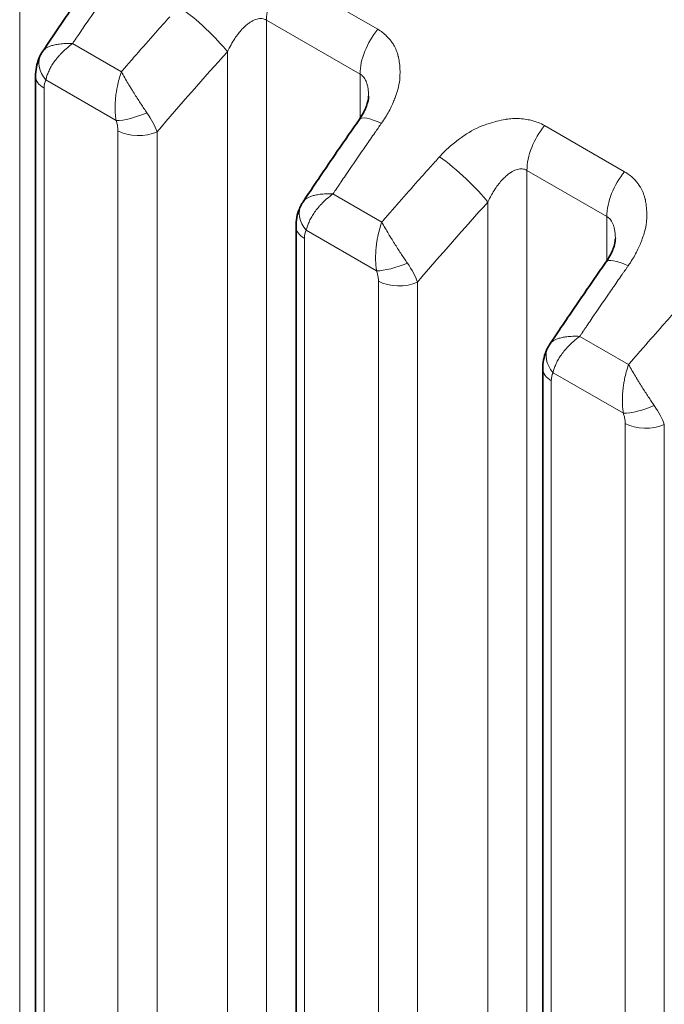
# Model space of a CAD drawing. Header units: millimetres. Extents: x 5 to 415, y 5 to 292.
# Tile 167 of 197: x 354.16 to 357.5, y 258.66 to 263.76. Entities that reach past the tile are written whole.
import ezdxf

# ---------------------------------------------------------------- set-up
doc = ezdxf.new("R2010")
doc.units = ezdxf.units.MM
doc.layers.add('Sichtbar (ISO)', color=7, linetype='Continuous', lineweight=35)
doc.layers.add('Sichtbar schmal (ISO)', color=7, linetype='Continuous', lineweight=18)

msp = doc.modelspace()

# ---------------------------------------------------------------- linework, layer by layer
at = {"layer": 'Sichtbar (ISO)'}
for p, q in [((354.27957086, 263.59884515), (354.27956793, 263.59884078)), ((354.24305198, 263.47043771), (354.24305198, 255.73084993)), ((355.9667084, 263.36752279), (355.9667084, 263.36752229)), ((355.62765246, 262.82052988), (355.62764954, 262.8205255)), ((355.59113358, 262.69212243), (355.59113358, 254.95210652)), ((357.24407932, 262.63003235), (357.24407932, 262.63003184)), ((356.90502339, 262.08303943), (356.90502046, 262.08303505)), ((356.8685045, 261.95463198), (356.8685045, 254.21503793))]:
    msp.add_line(p, q, dxfattribs=at)
for points, knots in [([(354.27957045, 263.5988441), (354.29871858, 263.62747789), (354.31791085, 263.65605487), (354.35638275, 263.71309375), (354.37566237, 263.74155565), (354.41430799, 263.7983629), (354.43367399, 263.82670827), (354.47249139, 263.88328102), (354.49194279, 263.91150841), (354.53093003, 263.96784378), (354.55046587, 263.99595176), (354.57004344, 264.02399932)], [5.717023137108, 5.717023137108, 5.717023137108, 5.717023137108, 5.724217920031, 5.724217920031, 5.731412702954, 5.731412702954, 5.738607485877, 5.738607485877, 5.745802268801, 5.745802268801, 5.752997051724, 5.752997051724, 5.752997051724, 5.752997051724]), ([(354.24305198, 263.47043798), (354.24305215, 263.50184271), (354.24843014, 263.53359653), (354.26375712, 263.57097328), (354.26771577, 263.57911933), (354.2722099, 263.58696976)], [0, 0, 0, 0, 0.019851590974, 0.019851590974, 0.025538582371, 0.025538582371, 0.025538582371, 0.025538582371]), ([(355.91812526, 263.2456831), (355.9330672, 263.26709059), (355.94514437, 263.28930138), (355.95679643, 263.31827829), (355.95963749, 263.32681422), (355.96542063, 263.34839525), (355.96670839, 263.36012504), (355.9667084, 263.36752229)], [0, 0, 0, 0, 0.017002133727, 0.017002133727, 0.024501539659, 0.024501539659, 0.037731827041, 0.037731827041, 0.037731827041, 0.037731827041]), ([(355.62765206, 262.82052882), (355.64680018, 262.84916262), (355.66599246, 262.8777396), (355.70446435, 262.93477847), (355.72374397, 262.96324037), (355.76238959, 263.02004763), (355.78175559, 263.04839299), (355.82057299, 263.10496574), (355.84002439, 263.13319313), (355.87901164, 263.1895285), (355.89854747, 263.21763648), (355.91812504, 263.24568405)], [5.717023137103, 5.717023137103, 5.717023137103, 5.717023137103, 5.724217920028, 5.724217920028, 5.731412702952, 5.731412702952, 5.738607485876, 5.738607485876, 5.7458022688, 5.7458022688, 5.752997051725, 5.752997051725, 5.752997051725, 5.752997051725]), ([(355.59113358, 262.6921227), (355.59113375, 262.72352743), (355.59651174, 262.75528126), (355.61183872, 262.792658), (355.61579738, 262.80080405), (355.6202915, 262.80865448)], [0, 0, 0, 0, 0.019851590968, 0.019851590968, 0.02553858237, 0.02553858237, 0.02553858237, 0.02553858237]), ([(357.19549618, 262.50819265), (357.21043812, 262.52960014), (357.22251529, 262.55181094), (357.23416735, 262.58078785), (357.23700842, 262.58932377), (357.24279156, 262.6109048), (357.24407932, 262.62263459), (357.24407932, 262.63003184)], [0, 0, 0, 0, 0.017002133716, 0.017002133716, 0.024501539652, 0.024501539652, 0.037731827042, 0.037731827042, 0.037731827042, 0.037731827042]), ([(356.90502298, 262.08303837), (356.9241711, 262.11167217), (356.94336338, 262.14024915), (356.98183528, 262.19728803), (357.0011149, 262.22574992), (357.03976051, 262.28255718), (357.05912651, 262.31090254), (357.09794391, 262.36747529), (357.11739532, 262.39570268), (357.15638256, 262.45203805), (357.1759184, 262.48014604), (357.19549596, 262.5081936)], [5.717023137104, 5.717023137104, 5.717023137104, 5.717023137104, 5.724217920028, 5.724217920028, 5.731412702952, 5.731412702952, 5.738607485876, 5.738607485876, 5.7458022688, 5.7458022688, 5.752997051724, 5.752997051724, 5.752997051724, 5.752997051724]), ([(356.8685045, 261.95463225), (356.86850467, 261.98603699), (356.87388267, 262.01779081), (356.88920965, 262.05516755), (356.8931683, 262.0633136), (356.89766243, 262.07116404)], [0, 0, 0, 0, 0.019851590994, 0.019851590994, 0.025538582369, 0.025538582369, 0.025538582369, 0.025538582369])]:
    msp.add_open_spline(points, degree=3, knots=knots, dxfattribs=at)
for points in [[(354.27221097, 263.58697163), (354.27452912, 263.59102079), (354.27698643, 263.59497984), (354.27956721, 263.59883994)], [(355.62029257, 262.80865635), (355.62261072, 262.81270551), (355.62506803, 262.81666456), (355.62764881, 262.82052467)], [(356.8976635, 262.0711659), (356.89998164, 262.07521507), (356.90243895, 262.07917411), (356.90501974, 262.08303422)]]:
    msp.add_open_spline(points, degree=3, dxfattribs=at)
at = {"layer": 'Sichtbar schmal (ISO)'}
for p, q in [((354.16096597, 255.93307045), (354.16096938, 264.49915365)), ((356.01432168, 263.71366281), (355.52988753, 263.99335099)), ((355.43832182, 255.19525432), (355.4383365, 263.76166512)), ((355.43833838, 263.76166376), (355.92277441, 263.481975)), ((354.68709726, 263.49348128), (354.43426275, 263.63945127)), ((355.23585597, 255.37044524), (355.23585478, 263.59706696)), ((354.72562944, 263.5380507), (354.7211866, 263.53293555)), ((355.92277476, 263.25250102), (355.92277441, 263.48197506)), ((354.66008922, 263.24118747), (354.29632158, 263.45120875)), ((354.28698597, 255.66961269), (354.28698596, 263.40920046)), ((354.66942461, 263.1883994), (354.66942455, 255.44854665)), ((354.87190854, 263.18329486), (354.87190856, 255.44344236)), ((357.2916926, 262.97617236), (356.87796913, 263.21503571)), ((356.78642478, 254.41711188), (356.78642204, 262.98334788)), ((356.78642204, 262.98334788), (357.20014534, 262.74448466)), ((356.03517886, 262.715166), (355.78234435, 262.86113599)), ((356.58393757, 254.59211449), (356.58393639, 262.81875169)), ((356.07371104, 262.75973543), (356.0692682, 262.75462028)), ((357.20014473, 262.51501026), (357.20014534, 262.74448466)), ((356.00817082, 262.4628722), (355.64440318, 262.67289347)), ((355.63506757, 254.89086927), (355.63506757, 262.63088518)), ((356.01750621, 262.41008413), (356.01750626, 254.67019363)), ((356.21999014, 262.40497958), (356.21999016, 254.66508975)), ((357.31254979, 261.97767555), (357.05971528, 262.12364554)), ((357.35108196, 262.02224498), (357.34663913, 262.01712983)), ((356.91243849, 254.15380069), (356.91243849, 261.89339474)), ((357.28554175, 261.72538175), (356.9217741, 261.93540303)), ((357.29487714, 261.67259368), (357.29487709, 253.93303955)), ((357.49736106, 261.66748914), (357.49736108, 253.92793527))]:
    msp.add_line(p, q, dxfattribs=at)
for centre, major_axis, ratio, start_param, end_param in [((355.61511696, 263.86372518), (-0.125, -0.21650635), 0.5773502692, 4.4300756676, 5.4977879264), ((359.50440063, 256.87762237), (6.46403917, 13.34286382), 0.5248291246, 1.2881239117, 1.2984045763), ((355.07515667, 263.70763593), (-0.18568234, 0.16739794), 0.160818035, 3.8279419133, 5.3537520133), ((360.72857612, 256.17125122), (-8.40326424, -12.21302811), 0.6254768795, 4.509679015, 4.5173166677), ((359.50438947, 256.87762778), (-6.46403888, -13.34286322), 0.5248291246, 4.4399972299, 4.4427133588), ((359.50435211, 256.87764588), (6.46403791, 13.34286121), 0.5248291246, 1.3028379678, 1.3040723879), ((360.72865216, 256.1711989), (-8.4032612, -12.21302369), 0.6254768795, 4.5173166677, 4.5275969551), ((356.09955111, 263.58403699), (0.125, 0.21650635), 0.5773502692, 1.288483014, 2.3561938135), ((359.50430376, 256.87766931), (-6.46403664, -13.3428586), 0.5248291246, 4.4469578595, 4.4475178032), ((354.40238759, 263.51244614), (-0.13017705, 0.07452473), 0.773940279, 6.2831778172, 7.4306180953), ((360.72866147, 256.17119249), (8.40326082, 12.21302314), 0.6254768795, 1.3860043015, 1.3886954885), ((360.88202847, 256.06566719), (8.26169723, 12.00727927), 0.6254768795, 1.3631954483, 1.4014168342), ((360.7286928, 256.17117093), (-8.40325956, -12.21302131), 0.6254768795, 4.5320146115, 4.5332710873), ((360.72868349, 256.17117734), (8.40325993, 12.21302185), 0.6254768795, 1.3892813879, 1.3899603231), ((360.7287995, 256.17109752), (-8.40325521, -12.21301499), 0.6254768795, 4.5347327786, 4.5355669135), ((354.39305198, 263.47043771), (-0.15, 0), 0.5773502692, 6.28318216, 7.0685835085), ((354.36207732, 263.35942499), (-0.04798667, 0.10858851), 0.5318983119, 0.373580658, 0.8773918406), ((354.76612794, 263.30250319), (-0.14179557, -0.04892863), 0.2606286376, 0.6408356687, 1.8639415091), ((354.70194993, 263.28820952), (-0.16834478, 0.19280017), 0.3459656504, 3.8711014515, 4.3845228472), ((356.1231242, 263.10259196), (-0.20499916, 0.14309209), 0.2476391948, 5.3298882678, 6.283185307), ((360.85258317, 256.0992582), (-6.46404177, -13.34286919), 0.5248291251, 4.4171934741, 4.4183150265), ((354.77549054, 263.2496367), (-0.15, 0), 0.5773502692, 0.7853989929, 2.2689275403), ((360.85257552, 256.09926191), (-6.46404158, -13.34286878), 0.5248291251, 4.4202450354, 4.4213533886), ((360.8525802, 256.09925964), (6.4640417, 13.34286903), 0.5248291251, 1.2767223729, 1.2786523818), ((356.96319856, 263.0854099), (-0.125, -0.21650635), 0.5773502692, 4.4300756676, 5.4977863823), ((360.85248224, 256.0993071), (6.46403917, 13.34286381), 0.5248291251, 1.2881239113, 1.2984045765), ((356.33192239, 263.03267462), (-0.36007539, -0.39995452), 0.0233017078, 4.681526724, 4.8147309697), ((356.42323827, 262.92932065), (-0.18568234, 0.16739794), 0.160818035, 3.8279419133, 5.3537520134), ((362.07665773, 255.39293594), (-8.40326423, -12.21302811), 0.6254768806, 4.5096790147, 4.5173166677), ((357.37692203, 262.84654655), (0.125, 0.21650635), 0.5773502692, 1.288483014, 2.3561935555), ((360.85247108, 256.0993125), (-6.46403888, -13.34286322), 0.5248291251, 4.4399972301, 4.4427133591), ((362.07673377, 255.39288362), (-8.40326119, -12.21302369), 0.6254768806, 4.5173166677, 4.5275969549), ((360.85238536, 256.09935403), (-6.46403664, -13.3428586), 0.5248291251, 4.4469578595, 4.4475178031), ((360.85243372, 256.0993306), (6.46403791, 13.34286121), 0.5248291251, 1.3028379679, 1.3040723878), ((362.23011009, 255.28735191), (8.26169722, 12.00727927), 0.6254768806, 1.3631954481, 1.401416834), ((355.75046919, 262.73413086), (-0.13017705, 0.07452473), 0.773940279, 6.2831778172, 7.4306180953), ((362.0767651, 255.39286206), (8.40325993, 12.21302186), 0.6254768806, 1.3892813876, 1.3899603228), ((362.07674309, 255.39287721), (8.40326082, 12.21302315), 0.6254768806, 1.3860043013, 1.3886954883), ((362.07688111, 255.39278223), (-8.40325521, -12.21301499), 0.6254768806, 4.5347327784, 4.5355669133), ((362.07677442, 255.39285565), (-8.40325955, -12.21302131), 0.6254768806, 4.5320146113, 4.533271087), ((355.74113358, 262.69212243), (-0.15, 0), 0.5773502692, 6.28318216, 7.0685835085), ((355.71015931, 262.58110933), (-0.04798708, 0.1085889), 0.5318978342, 0.3735790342, 0.8773888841), ((357.40049512, 262.36510151), (-0.20499916, 0.14309209), 0.2476391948, 5.3298882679, 6.283185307), ((356.11420954, 262.52418792), (-0.14179557, -0.04892863), 0.2606286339, 0.6408356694, 1.8639415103), ((356.05003144, 262.50989427), (-0.16834487, 0.19280022), 0.3459657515, 3.8711013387, 4.3845225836), ((362.12994644, 255.36177146), (-6.46404158, -13.34286878), 0.5248291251, 4.420245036, 4.4213533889), ((362.12995112, 255.36176919), (6.4640417, 13.34286903), 0.5248291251, 1.2767223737, 1.2786523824), ((362.1299541, 255.36176775), (-6.46404177, -13.34286919), 0.5248291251, 4.4171934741, 4.4183150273), ((356.12357214, 262.47132142), (-0.15, 0), 0.5773502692, 0.7853989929, 2.2689275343), ((362.12985316, 255.36181665), (6.46403917, 13.34286382), 0.5248291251, 1.2881239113, 1.2984045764), ((363.35402862, 254.65544551), (-8.40326424, -12.2130281), 0.6254768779, 4.5096790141, 4.5173166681), ((362.129842, 255.36182206), (-6.46403888, -13.34286322), 0.5248291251, 4.43999723, 4.442713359), ((362.12980465, 255.36184015), (6.46403791, 13.34286121), 0.5248291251, 1.3028379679, 1.3040723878), ((363.35410466, 254.65539319), (-8.4032612, -12.21302368), 0.6254768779, 4.5173166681, 4.5275969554), ((362.12975629, 255.36186358), (-6.46403664, -13.3428586), 0.5248291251, 4.4469578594, 4.4475178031), ((357.02784011, 261.99664042), (-0.13017705, 0.07452473), 0.7739402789, 6.2831778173, 7.4306180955), ((363.35411398, 254.65538678), (8.40326083, 12.21302314), 0.6254768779, 1.3860043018, 1.3886954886), ((363.35414531, 254.65536522), (-8.40325956, -12.2130213), 0.6254768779, 4.5320146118, 4.5332710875), ((363.35413599, 254.65537163), (8.40325994, 12.21302185), 0.6254768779, 1.3892813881, 1.3899603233), ((357.0185045, 261.95463198), (-0.15, 0), 0.5773502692, 6.28318216, 7.0685835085), ((363.35425201, 254.65529181), (-8.40325522, -12.21301498), 0.6254768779, 4.5347327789, 4.5355669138), ((356.98753037, 261.84361874), (-0.04798724, 0.10858904), 0.5318976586, 0.373578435, 0.8773877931), ((357.39158047, 261.78669747), (-0.14179557, -0.04892863), 0.2606286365, 0.6408356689, 1.8639415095), ((357.32740237, 261.77240382), (-0.16834486, 0.19280022), 0.3459657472, 3.8711013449, 4.3845225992), ((357.40094307, 261.73383097), (-0.15, 0), 0.5773502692, 0.7853989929, 2.2689275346)]:
    msp.add_ellipse(centre, major_axis=major_axis, ratio=ratio, start_param=start_param, end_param=end_param, dxfattribs=at)
for points, knots in [([(355.23585517, 263.59706672), (355.24174173, 263.60972605), (355.25379613, 263.63335505), (355.27306818, 263.66501893), (355.29222374, 263.691645), (355.31091436, 263.71361509), (355.3288211, 263.73126578), (355.34567986, 263.74496588), (355.36135334, 263.75516738), (355.37587596, 263.76236569), (355.38942177, 263.76699528), (355.40220462, 263.76933302), (355.41452908, 263.76947462), (355.42673611, 263.76721904), (355.43449134, 263.7638851), (355.43833838, 263.76166431)], [0.00000370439, 0.00000370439, 0.00000370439, 0.00000370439, 0.11501548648, 0.22023121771, 0.31702696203, 0.40631375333, 0.48850397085, 0.56383284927, 0.63287433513, 0.69672354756, 0.75695145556, 0.81530021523, 0.87314537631, 0.93356801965, 0.99998915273, 0.99998915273, 0.99998915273, 0.99998915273]), ([(354.46297162, 263.68179369), (354.46355785, 263.682654), (354.4641922, 263.68358721), (354.46477466, 263.68444712), (354.46535717, 263.68530712), (354.46588774, 263.68609383), (354.4666661, 263.68724509), (354.46744446, 263.68839636), (354.46847063, 263.68991215), (354.46964482, 263.69164634)], [0.0000345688, 0.0000345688, 0.0000345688, 0.0000345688, 0.33333333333, 0.33333333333, 0.33333333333, 0.66666666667, 0.66666666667, 0.66666666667, 1, 1, 1, 1]), ([(354.47690433, 263.70231934), (354.47620323, 263.70130369), (354.47547781, 263.70024768), (354.47483874, 263.69930864), (354.47419968, 263.6983696), (354.47364693, 263.69754756), (354.47282117, 263.69632775), (354.4719954, 263.69510795), (354.47089665, 263.69349035), (354.46964482, 263.69164634)], [0.00000035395, 0.00000035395, 0.00000035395, 0.00000035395, 0.33333333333, 0.33333333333, 0.33333333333, 0.66666666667, 0.66666666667, 0.66666666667, 1, 1, 1, 1]), ([(356.01432168, 263.71366281), (356.02290253, 263.70882133), (356.03110752, 263.70340458), (356.03884943, 263.69750651), (356.0464717, 263.69169959), (356.053645, 263.68542665), (356.06033772, 263.67880356), (356.06719967, 263.67201301), (356.07355648, 263.66485499), (356.07943017, 263.65746872), (356.08096244, 263.65554185), (356.08246198, 263.65359945), (356.08392994, 263.65164399), (356.08840781, 263.64567905), (356.09251072, 263.63956516), (356.09629064, 263.63324889), (356.10155917, 263.62444513), (356.10620721, 263.61524875), (356.11025497, 263.60544655), (356.11434791, 263.59553496), (356.11782719, 263.58500035), (356.12055862, 263.57358404), (356.12104672, 263.57154397), (356.12151047, 263.56947578), (356.12194861, 263.56737792), (356.12393522, 263.55786586), (356.12562201, 263.54779024), (356.12685591, 263.53749059), (356.12845644, 263.52413053), (356.12928107, 263.51039447), (356.12943466, 263.49714018), (356.12958313, 263.48432786), (356.12911643, 263.47197238), (356.12845984, 263.46086263), (356.12828343, 263.45787771), (356.12805659, 263.45497932), (356.12778656, 263.45214787), (356.12611023, 263.43457057), (356.12304423, 263.41960689), (356.11811036, 263.40206279), (356.11546156, 263.39264405), (356.11222258, 263.38247321), (356.10791857, 263.37076312), (356.10526697, 263.36354878), (356.10233397, 263.35577438), (356.09902232, 263.34751502), (356.09194791, 263.32987126), (356.08311505, 263.30999463), (356.07179487, 263.28879535), (356.06121013, 263.26897331), (356.04844524, 263.24800124), (356.03333152, 263.22684407)], [0, 0, 0, 0, 0.0614001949, 0.0614001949, 0.0614001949, 0.1218515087, 0.1218515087, 0.1218515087, 0.1838312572, 0.1838312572, 0.1838312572, 0.2, 0.2, 0.2, 0.2493212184, 0.2493212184, 0.2493212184, 0.3180661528, 0.3180661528, 0.3180661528, 0.3875783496, 0.3875783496, 0.3875783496, 0.4, 0.4, 0.4, 0.456321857, 0.456321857, 0.456321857, 0.5293790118, 0.5293790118, 0.5293790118, 0.6, 0.6, 0.6, 0.6189742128, 0.6189742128, 0.6189742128, 0.7367635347, 0.7367635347, 0.7367635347, 0.8, 0.8, 0.8, 0.8389586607, 0.8389586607, 0.8389586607, 0.922182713, 0.922182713, 0.922182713, 1, 1, 1, 1]), ([(354.43425426, 263.63944618), (354.43423837, 263.63944693), (354.42172356, 263.64003512), (354.39858219, 263.64022955), (354.36806939, 263.63793389), (354.34307606, 263.63372021), (354.32286637, 263.62811276), (354.30656966, 263.62138532), (354.29352319, 263.61358317), (354.2848848, 263.60592291), (354.28086566, 263.60078157), (354.27957086, 263.59884515)], [0.00000253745, 0.00000253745, 0.00000253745, 0.00000253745, 0.00002235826, 0.1600039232, 0.3061683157, 0.43882433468, 0.55956332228, 0.6723080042, 0.78178064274, 0.89039168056, 0.95291890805, 0.95291890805, 0.95291890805, 0.95291890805]), ([(354.43426083, 263.63945092), (354.42265002, 263.6310877), (354.41174573, 263.62230815), (354.40161621, 263.6133774), (354.39181452, 263.60473569), (354.38273973, 263.5959568), (354.37447004, 263.58727135), (354.3712663, 263.58390654), (354.3681826, 263.58055539), (354.36522006, 263.57722981), (354.36070857, 263.57216547), (354.35648256, 263.56716198), (354.35248906, 263.56219582), (354.34612403, 263.55428051), (354.34034476, 263.54646257), (354.33501343, 263.53858252), (354.32996377, 263.53111878), (354.32531465, 263.5235973), (354.32104537, 263.51584373), (354.31710578, 263.50868895), (354.31349595, 263.50135559), (354.31027899, 263.49397867), (354.30713917, 263.48677864), (354.30437314, 263.47953788), (354.3020268, 263.47235656), (354.29969579, 263.46522214), (354.29777847, 263.45814657), (354.29632158, 263.45120875)], [0.00000498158, 0.00000498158, 0.00000498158, 0.00000498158, 0.1423006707, 0.1423006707, 0.1423006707, 0.27999102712, 0.27999102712, 0.27999102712, 0.33333333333, 0.33333333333, 0.33333333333, 0.41456501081, 0.41456501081, 0.41456501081, 0.54403589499, 0.54403589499, 0.54403589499, 0.66666666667, 0.66666666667, 0.66666666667, 0.77982715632, 0.77982715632, 0.77982715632, 0.89027425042, 0.89027425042, 0.89027425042, 1, 1, 1, 1]), ([(354.43426206, 263.63945179), (354.43467143, 263.64005881), (354.43510247, 263.64065129), (354.43552323, 263.64124681), (354.43594399, 263.64184233), (354.43635448, 263.64244089), (354.43676281, 263.64303939), (354.43717113, 263.64363788), (354.43757729, 263.64423631), (354.43798098, 263.64483458)], [0, 0, 0, 0, 0.3333333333, 0.3333333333, 0.3333333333, 0.6666666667, 0.6666666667, 0.6666666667, 1, 1, 1, 1]), ([(354.44624912, 263.65698207), (354.44709259, 263.65824795), (354.44843307, 263.6602786), (354.4492612, 263.66152388), (354.45008934, 263.66276916), (354.450405, 263.66322924), (354.45094494, 263.66402033), (354.45148488, 263.66481142), (354.45224914, 263.66593347), (354.45299214, 263.66701443)], [0, 0, 0, 0, 0.3333333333, 0.3333333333, 0.3333333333, 0.6666666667, 0.6666666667, 0.6666666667, 1, 1, 1, 1]), ([(354.73779676, 263.55205581), (354.73716503, 263.55131656), (354.73654719, 263.55059642), (354.73591973, 263.54987324), (354.73529227, 263.54915005), (354.73465519, 263.54842384), (354.73402866, 263.5477047), (354.73340212, 263.54698556), (354.73278613, 263.5462735), (354.73217395, 263.54556515)], [0, 0, 0, 0, 0.33333333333, 0.33333333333, 0.33333333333, 0.66666666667, 0.66666666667, 0.66666666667, 0.99999936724, 0.99999936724, 0.99999936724, 0.99999936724]), ([(354.66008922, 263.24118747), (354.65869742, 263.24946789), (354.65759227, 263.25796938), (354.65677543, 263.26660881), (354.65595477, 263.27528858), (354.65542599, 263.28410724), (354.65516553, 263.29298062), (354.65487881, 263.30274804), (354.65491809, 263.3125815), (354.65521242, 263.32235226), (354.65550468, 263.3320542), (354.65603461, 263.34168447), (354.6568176, 263.35134863), (354.65768551, 263.362061), (354.65886449, 263.37281738), (354.66039829, 263.38376139), (354.66140038, 263.39091152), (354.66255462, 263.39814139), (354.66387525, 263.40548434), (354.6646481, 263.40978155), (354.66547884, 263.41411599), (354.66636848, 263.41847781), (354.66884215, 263.43060604), (354.67177461, 263.44294888), (354.67515534, 263.45525927), (354.67868502, 263.46811204), (354.68270406, 263.48092375), (354.68709295, 263.4934811)], [0, 0, 0, 0, 0.10716166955, 0.10716166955, 0.10716166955, 0.2148237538, 0.2148237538, 0.2148237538, 0.33333333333, 0.33333333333, 0.33333333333, 0.45100820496, 0.45100820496, 0.45100820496, 0.58144648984, 0.58144648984, 0.58144648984, 0.66666666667, 0.66666666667, 0.66666666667, 0.71653872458, 0.71653872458, 0.71653872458, 0.85521013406, 0.85521013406, 0.85521013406, 0.99999107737, 0.99999107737, 0.99999107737, 0.99999107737]), ([(354.81931004, 263.2812624), (354.81431261, 263.28855042), (354.80924874, 263.2960327), (354.80417045, 263.30362052), (354.79910423, 263.3111903), (354.79402379, 263.3188649), (354.78897199, 263.32656557), (354.78373081, 263.33455492), (354.7785206, 263.34257214), (354.77338551, 263.35053148), (354.76778873, 263.35920643), (354.76230542, 263.36780433), (354.75686975, 263.37642395), (354.75118138, 263.38544431), (354.74554413, 263.39449007), (354.73989634, 263.40366675), (354.73643243, 263.40929501), (354.73296496, 263.41497217), (354.72948402, 263.42071838), (354.72712348, 263.42461506), (354.72475638, 263.4285418), (354.72239147, 263.43248695), (354.71640038, 263.44248135), (354.71042287, 263.45259549), (354.70461174, 263.46261426), (354.69854948, 263.473066), (354.69267003, 263.48341114), (354.68709621, 263.49347901)], [0, 0, 0, 0, 0.10991507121, 0.10991507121, 0.10991507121, 0.2195688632, 0.2195688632, 0.2195688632, 0.33333333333, 0.33333333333, 0.33333333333, 0.45732613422, 0.45732613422, 0.45732613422, 0.58708358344, 0.58708358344, 0.58708358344, 0.66666666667, 0.66666666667, 0.66666666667, 0.72063437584, 0.72063437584, 0.72063437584, 0.85735253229, 0.85735253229, 0.85735253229, 0.99997917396, 0.99997917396, 0.99997917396, 0.99997917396]), ([(354.69511222, 263.50274298), (354.69588659, 263.50373083), (354.69668689, 263.50470961), (354.69753145, 263.50568555), (354.698376, 263.50666148), (354.69926481, 263.50763458), (354.7001094, 263.50861025), (354.70095399, 263.50958592), (354.70175438, 263.51056416), (354.70254003, 263.51154317)], [0, 0, 0, 0, 0.3333333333, 0.3333333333, 0.3333333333, 0.6666666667, 0.6666666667, 0.6666666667, 1, 1, 1, 1]), ([(354.70254003, 263.51154317), (354.70312943, 263.51217629), (354.70376753, 263.51287885), (354.7045326, 263.51374763), (354.70529767, 263.51461641), (354.70618972, 263.5156514), (354.70697408, 263.51656211), (354.70775843, 263.51747279), (354.70843508, 263.51825921), (354.7090822, 263.51901816)], [0.00000000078, 0.00000000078, 0.00000000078, 0.00000000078, 0.33333333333, 0.33333333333, 0.33333333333, 0.66666666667, 0.66666666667, 0.66666666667, 0.99999262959, 0.99999262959, 0.99999262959, 0.99999262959]), ([(355.92277441, 263.48197511), (355.92598383, 263.48012209), (355.93207529, 263.47577837), (355.94026803, 263.46735807), (355.94750667, 263.45703447), (355.95381604, 263.44460092), (355.95912056, 263.42980195), (355.96326506, 263.41233279), (355.96601434, 263.39186594), (355.96669347, 263.37635861), (355.9667084, 263.36788909), (355.9667084, 263.36752279)], [0, 0, 0, 0, 0.0554165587, 0.11012060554, 0.16573002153, 0.22336506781, 0.28408890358, 0.34891881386, 0.41891066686, 0.49506709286, 0.49850569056, 0.49850569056, 0.49850569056, 0.49850569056]), ([(356.33372125, 263.05340276), (356.35032951, 263.0721058), (356.36764851, 263.08909532), (356.3846755, 263.10416394), (356.40266001, 263.12007995), (356.42031007, 263.13385467), (356.43650246, 263.14567639), (356.44461896, 263.15160208), (356.45237104, 263.15704352), (356.45962839, 263.16205127), (356.46963268, 263.16895449), (356.47873881, 263.17482004), (356.48740884, 263.18009181), (356.50442111, 263.19043603), (356.51971572, 263.19861653), (356.53763595, 263.20647734), (356.54293851, 263.20880334), (356.54847602, 263.21108759), (356.55436808, 263.21333504), (356.56414929, 263.21706597), (356.57482911, 263.22096433), (356.58604587, 263.22470771), (356.6004801, 263.22952486), (356.61580429, 263.23406795), (356.63113119, 263.23789738), (356.64529783, 263.24143692), (356.65945973, 263.24436607), (356.6728802, 263.246652), (356.6751301, 263.24703523), (356.6773593, 263.24740114), (356.67956437, 263.24775052), (356.69077852, 263.24952734), (356.70139543, 263.25063927), (356.71156547, 263.25124773), (356.72411518, 263.25199856), (356.73598622, 263.2519885), (356.74750231, 263.25137628), (356.76047999, 263.25068636), (356.7730147, 263.24923855), (356.78554163, 263.24699948), (356.7949005, 263.24532666), (356.80425398, 263.24332396), (356.81347865, 263.24091739), (356.82440258, 263.23806751), (356.83514544, 263.23464947), (356.84549508, 263.23060729), (356.8568969, 263.22615418), (356.86781934, 263.22094221), (356.87796913, 263.21503571)], [0, 0, 0, 0, 0.0773491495, 0.0773491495, 0.0773491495, 0.1590480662, 0.1590480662, 0.1590480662, 0.2, 0.2, 0.2, 0.2564524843, 0.2564524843, 0.2564524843, 0.3672231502, 0.3672231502, 0.3672231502, 0.4, 0.4, 0.4, 0.4544117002, 0.4544117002, 0.4544117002, 0.5244311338, 0.5244311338, 0.5244311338, 0.5891500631, 0.5891500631, 0.5891500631, 0.6, 0.6, 0.6, 0.6551786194, 0.6551786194, 0.6551786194, 0.7232684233, 0.7232684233, 0.7232684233, 0.8, 0.8, 0.8, 0.857326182, 0.857326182, 0.857326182, 0.9252122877, 0.9252122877, 0.9252122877, 1, 1, 1, 1]), ([(355.93064827, 263.07881404), (355.93825442, 263.08982055), (355.94586643, 263.10082165), (355.95346911, 263.11182438), (355.9610718, 263.12282712), (355.96866516, 263.13383148), (355.97627622, 263.14482481), (355.98388728, 263.15581814), (355.99151604, 263.16680044), (355.99915337, 263.1777759)], [0, 0, 0, 0, 0.3333333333, 0.3333333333, 0.3333333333, 0.6666666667, 0.6666666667, 0.6666666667, 1, 1, 1, 1]), ([(356.58393677, 262.81875144), (356.58982334, 262.83141077), (356.60187773, 262.85503978), (356.62114978, 262.88670365), (356.64030534, 262.91332972), (356.65899596, 262.93529982), (356.6769027, 262.9529505), (356.69376146, 262.9666506), (356.70943494, 262.9768521), (356.72395757, 262.98405041), (356.73750337, 262.98868001), (356.75028623, 262.99101775), (356.76261068, 262.99115935), (356.77481843, 262.98890363), (356.78257426, 262.98556926), (356.78642187, 262.98334794)], [0.0000037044, 0.0000037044, 0.0000037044, 0.0000037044, 0.11501548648, 0.22023121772, 0.31702696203, 0.40631375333, 0.48850397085, 0.56383284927, 0.63287433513, 0.69672354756, 0.75695145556, 0.81530021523, 0.87314537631, 0.93356801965, 1, 1, 1, 1]), ([(357.2916926, 262.97617236), (357.30027345, 262.97133088), (357.30847844, 262.96591413), (357.31622036, 262.96001606), (357.32384262, 262.95420914), (357.33101592, 262.9479362), (357.33770865, 262.94131311), (357.34457059, 262.93452257), (357.3509274, 262.92736454), (357.35680109, 262.91997827), (357.35833337, 262.9180514), (357.35983291, 262.916109), (357.36130087, 262.91415354), (357.36577873, 262.9081886), (357.36988164, 262.90207472), (357.37366156, 262.89575844), (357.37893009, 262.88695468), (357.38357813, 262.8777583), (357.38762589, 262.86795611), (357.39171883, 262.85804451), (357.39519811, 262.8475099), (357.39792954, 262.83609359), (357.39841764, 262.83405352), (357.39888139, 262.83198533), (357.39931954, 262.82988747), (357.40130614, 262.82037541), (357.40299293, 262.81029979), (357.40422683, 262.80000014), (357.40582736, 262.78664008), (357.40665199, 262.77290403), (357.40680558, 262.75964973), (357.40695405, 262.74683741), (357.40648735, 262.73448193), (357.40583076, 262.72337219), (357.40565435, 262.72038726), (357.40542751, 262.71748888), (357.40515748, 262.71465742), (357.40348115, 262.69708012), (357.40041515, 262.68211644), (357.39548129, 262.66457234), (357.39283249, 262.6551536), (357.3895935, 262.64498276), (357.3852895, 262.63327267), (357.38263789, 262.62605833), (357.3797049, 262.61828394), (357.37639324, 262.61002458), (357.36931884, 262.59238081), (357.36048597, 262.57250418), (357.3491658, 262.5513049), (357.33858105, 262.53148286), (357.32581617, 262.5105108), (357.31070245, 262.48935363)], [0, 0, 0, 0, 0.0614001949, 0.0614001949, 0.0614001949, 0.1218515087, 0.1218515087, 0.1218515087, 0.1838312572, 0.1838312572, 0.1838312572, 0.2, 0.2, 0.2, 0.2493212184, 0.2493212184, 0.2493212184, 0.3180661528, 0.3180661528, 0.3180661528, 0.3875783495, 0.3875783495, 0.3875783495, 0.4, 0.4, 0.4, 0.4563218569, 0.4563218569, 0.4563218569, 0.5293790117, 0.5293790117, 0.5293790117, 0.6, 0.6, 0.6, 0.6189742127, 0.6189742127, 0.6189742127, 0.7367635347, 0.7367635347, 0.7367635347, 0.8, 0.8, 0.8, 0.8389586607, 0.8389586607, 0.8389586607, 0.922182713, 0.922182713, 0.922182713, 1, 1, 1, 1]), ([(355.81105322, 262.90347842), (355.81163945, 262.90433872), (355.81227381, 262.90527193), (355.81285626, 262.90613184), (355.81343877, 262.90699184), (355.81396935, 262.90777855), (355.81474771, 262.90892981), (355.81552607, 262.91008108), (355.81655223, 262.91159687), (355.81772642, 262.91333106)], [0.00003456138, 0.00003456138, 0.00003456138, 0.00003456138, 0.33333333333, 0.33333333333, 0.33333333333, 0.66666666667, 0.66666666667, 0.66666666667, 1, 1, 1, 1]), ([(355.82498593, 262.92400406), (355.82428483, 262.92298841), (355.82355941, 262.9219324), (355.82292034, 262.92099336), (355.82228128, 262.92005432), (355.82172853, 262.91923228), (355.82090277, 262.91801248), (355.82007701, 262.91679267), (355.81897825, 262.91517507), (355.81772642, 262.91333106)], [0.00000035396, 0.00000035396, 0.00000035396, 0.00000035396, 0.33333333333, 0.33333333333, 0.33333333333, 0.66666666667, 0.66666666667, 0.66666666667, 1, 1, 1, 1]), ([(355.78233586, 262.8611309), (355.78231998, 262.86113165), (355.76980516, 262.86171985), (355.74666379, 262.86191428), (355.716151, 262.85961861), (355.69115766, 262.85540494), (355.67094797, 262.84979749), (355.65465127, 262.84307004), (355.64160479, 262.8352679), (355.63296641, 262.82760763), (355.62894726, 262.82246629), (355.62765246, 262.82052988)], [0.00000253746, 0.00000253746, 0.00000253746, 0.00000253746, 0.00002235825, 0.16000392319, 0.30616831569, 0.43882433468, 0.55956332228, 0.6723080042, 0.78178064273, 0.89039168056, 0.95291890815, 0.95291890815, 0.95291890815, 0.95291890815]), ([(355.78234244, 262.86113564), (355.77073162, 262.85277243), (355.75982733, 262.84399288), (355.74969781, 262.83506213), (355.73989613, 262.82642041), (355.73082133, 262.81764153), (355.72255164, 262.80895607), (355.7193479, 262.80559126), (355.71626421, 262.80224012), (355.71330166, 262.79891453), (355.70879018, 262.7938502), (355.70456416, 262.7888467), (355.70057066, 262.78388054), (355.69420563, 262.77596523), (355.68842636, 262.76814729), (355.68309504, 262.76026724), (355.67804537, 262.75280351), (355.67339625, 262.74528202), (355.66912697, 262.73752846), (355.66518739, 262.73037367), (355.66157755, 262.72304031), (355.6583606, 262.7156634), (355.65522077, 262.70846337), (355.65245474, 262.70122261), (355.65010841, 262.69404129), (355.64777739, 262.68690687), (355.64586007, 262.67983129), (355.64440318, 262.67289347)], [0.00000498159, 0.00000498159, 0.00000498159, 0.00000498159, 0.14230067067, 0.14230067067, 0.14230067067, 0.27999102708, 0.27999102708, 0.27999102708, 0.33333333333, 0.33333333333, 0.33333333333, 0.41456501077, 0.41456501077, 0.41456501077, 0.54403589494, 0.54403589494, 0.54403589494, 0.66666666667, 0.66666666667, 0.66666666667, 0.77982715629, 0.77982715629, 0.77982715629, 0.8902742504, 0.8902742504, 0.8902742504, 1, 1, 1, 1]), ([(355.78234366, 262.86113652), (355.78275303, 262.86174353), (355.78318407, 262.86233601), (355.78360483, 262.86293153), (355.78402559, 262.86352706), (355.78443608, 262.86412562), (355.78484441, 262.86472411), (355.78525273, 262.8653226), (355.78565889, 262.86592103), (355.78606258, 262.8665193)], [0, 0, 0, 0, 0.3333333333, 0.3333333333, 0.3333333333, 0.6666666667, 0.6666666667, 0.6666666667, 1, 1, 1, 1]), ([(355.79433072, 262.87866679), (355.79517419, 262.87993267), (355.79651467, 262.88196332), (355.7973428, 262.8832086), (355.79817094, 262.88445388), (355.7984866, 262.88491396), (355.79902654, 262.88570506), (355.79956648, 262.88649615), (355.80033074, 262.88761819), (355.80107374, 262.88869915)], [0.00000000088, 0.00000000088, 0.00000000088, 0.00000000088, 0.33333333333, 0.33333333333, 0.33333333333, 0.66666666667, 0.66666666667, 0.66666666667, 1, 1, 1, 1]), ([(356.08587836, 262.77374053), (356.08524663, 262.77300128), (356.08462879, 262.77228114), (356.08400133, 262.77155796), (356.08337387, 262.77083478), (356.0827368, 262.77010856), (356.08211026, 262.76938942), (356.08148373, 262.76867028), (356.08086773, 262.76795822), (356.08025555, 262.76724987)], [0, 0, 0, 0, 0.33333333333, 0.33333333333, 0.33333333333, 0.66666666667, 0.66666666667, 0.66666666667, 0.99999936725, 0.99999936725, 0.99999936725, 0.99999936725]), ([(356.00817082, 262.4628722), (356.00677902, 262.47115262), (356.00567388, 262.4796541), (356.00485703, 262.48829353), (356.00403638, 262.4969733), (356.0035076, 262.50579196), (356.00324713, 262.51466534), (356.00296042, 262.52443276), (356.00299969, 262.53426622), (356.00329402, 262.54403698), (356.00358628, 262.55373892), (356.00411621, 262.5633692), (356.0048992, 262.57303336), (356.00576711, 262.58374572), (356.00694609, 262.59450211), (356.00847989, 262.60544612), (356.00948198, 262.61259625), (356.01063623, 262.61982611), (356.01195685, 262.62716907), (356.0127297, 262.63146627), (356.01356045, 262.63580071), (356.01445008, 262.64016253), (356.01692375, 262.65229077), (356.01985621, 262.6646336), (356.02323694, 262.676944), (356.02676662, 262.68979676), (356.03078566, 262.70260848), (356.03517456, 262.71516582)], [0, 0, 0, 0, 0.10716166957, 0.10716166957, 0.10716166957, 0.2148237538, 0.2148237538, 0.2148237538, 0.33333333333, 0.33333333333, 0.33333333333, 0.45100820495, 0.45100820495, 0.45100820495, 0.58144648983, 0.58144648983, 0.58144648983, 0.66666666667, 0.66666666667, 0.66666666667, 0.71653872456, 0.71653872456, 0.71653872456, 0.85521013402, 0.85521013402, 0.85521013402, 0.99999107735, 0.99999107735, 0.99999107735, 0.99999107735]), ([(356.16739164, 262.50294713), (356.16239421, 262.51023514), (356.15733034, 262.51771743), (356.15225205, 262.52530525), (356.14718583, 262.53287503), (356.14210539, 262.54054962), (356.13705359, 262.54825029), (356.13181241, 262.55623965), (356.1266022, 262.56425687), (356.12146711, 262.57221621), (356.11587033, 262.58089116), (356.11038702, 262.58948906), (356.10495136, 262.59810868), (356.09926298, 262.60712904), (356.09362573, 262.6161748), (356.08797794, 262.62535147), (356.08451403, 262.63097973), (356.08104656, 262.63665689), (356.07756562, 262.6424031), (356.07520508, 262.64629979), (356.07283798, 262.65022652), (356.07047308, 262.65417168), (356.06448198, 262.66416607), (356.05850447, 262.67428021), (356.05269335, 262.68429898), (356.04663108, 262.69475072), (356.04075163, 262.70509587), (356.03517781, 262.71516373)], [0, 0, 0, 0, 0.10991505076, 0.10991505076, 0.10991505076, 0.2195688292, 0.2195688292, 0.2195688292, 0.33333333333, 0.33333333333, 0.33333333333, 0.45732610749, 0.45732610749, 0.45732610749, 0.58708357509, 0.58708357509, 0.58708357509, 0.66666666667, 0.66666666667, 0.66666666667, 0.72063437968, 0.72063437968, 0.72063437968, 0.85735253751, 0.85735253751, 0.85735253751, 0.99997917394, 0.99997917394, 0.99997917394, 0.99997917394]), ([(356.04319382, 262.7244277), (356.0439682, 262.72541556), (356.0447685, 262.72639433), (356.04561305, 262.72737027), (356.0464576, 262.72834621), (356.04734641, 262.72931931), (356.048191, 262.73029497), (356.0490356, 262.73127064), (356.04983598, 262.73224888), (356.05062163, 262.73322789)], [0, 0, 0, 0, 0.3333333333, 0.3333333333, 0.3333333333, 0.6666666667, 0.6666666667, 0.6666666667, 1, 1, 1, 1]), ([(356.05062163, 262.73322789), (356.05121103, 262.73386102), (356.05184914, 262.73456357), (356.05261421, 262.73543235), (356.05337927, 262.73630114), (356.05427132, 262.73733613), (356.05505569, 262.73824683), (356.05584003, 262.73915751), (356.05651669, 262.73994393), (356.0571638, 262.74070289)], [0.00000000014, 0.00000000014, 0.00000000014, 0.00000000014, 0.33333333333, 0.33333333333, 0.33333333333, 0.66666666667, 0.66666666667, 0.66666666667, 0.99999262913, 0.99999262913, 0.99999262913, 0.99999262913]), ([(357.20014534, 262.74448467), (357.20335476, 262.74263165), (357.20944621, 262.73828792), (357.21763895, 262.72986762), (357.2248776, 262.71954402), (357.23118696, 262.70711047), (357.23649148, 262.6923115), (357.24063598, 262.67484234), (357.24338526, 262.65437549), (357.24406439, 262.63886816), (357.24407932, 262.63039864), (357.24407932, 262.63003235)], [0, 0, 0, 0, 0.05541655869, 0.11012060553, 0.16573002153, 0.2233650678, 0.28408890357, 0.34891881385, 0.41891066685, 0.49506709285, 0.49850569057, 0.49850569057, 0.49850569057, 0.49850569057]), ([(357.2080192, 262.34132359), (357.21562535, 262.3523301), (357.22323735, 262.3633312), (357.23084003, 262.37433394), (357.23844272, 262.38533667), (357.24603608, 262.39634103), (357.25364714, 262.40733436), (357.2612582, 262.41832769), (357.26888696, 262.42930999), (357.27652429, 262.44028545)], [0, 0, 0, 0, 0.3333333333, 0.3333333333, 0.3333333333, 0.6666666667, 0.6666666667, 0.6666666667, 1, 1, 1, 1]), ([(357.07170165, 262.14117635), (357.07254511, 262.14244222), (357.07388559, 262.14447287), (357.07471373, 262.14571816), (357.07554187, 262.14696344), (357.07585753, 262.14742352), (357.07639747, 262.14821461), (357.0769374, 262.1490057), (357.07770166, 262.15012774), (357.07844467, 262.1512087)], [0.00000000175, 0.00000000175, 0.00000000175, 0.00000000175, 0.33333333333, 0.33333333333, 0.33333333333, 0.66666666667, 0.66666666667, 0.66666666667, 1, 1, 1, 1]), ([(357.08842414, 262.16598797), (357.08901037, 262.16684827), (357.08964473, 262.16778148), (357.09022718, 262.16864139), (357.09080969, 262.16950139), (357.09134027, 262.1702881), (357.09211863, 262.17143937), (357.09289699, 262.17259063), (357.09392315, 262.17410643), (357.09509734, 262.17584062)], [0.00003457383, 0.00003457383, 0.00003457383, 0.00003457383, 0.33333333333, 0.33333333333, 0.33333333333, 0.66666666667, 0.66666666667, 0.66666666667, 1, 1, 1, 1]), ([(357.10235686, 262.18651361), (357.10165575, 262.18549796), (357.10093033, 262.18444196), (357.10029127, 262.18350292), (357.0996522, 262.18256388), (357.09909946, 262.18174183), (357.09827369, 262.18052203), (357.09744793, 262.17930223), (357.09634917, 262.17768463), (357.09509734, 262.17584062)], [0.00000035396, 0.00000035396, 0.00000035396, 0.00000035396, 0.33333333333, 0.33333333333, 0.33333333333, 0.66666666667, 0.66666666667, 0.66666666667, 1, 1, 1, 1]), ([(357.05970679, 262.12364046), (357.0596909, 262.1236412), (357.04717609, 262.1242294), (357.02403471, 262.12442383), (356.99352192, 262.12212816), (356.96852858, 262.11791449), (356.94831889, 262.11230704), (356.93202219, 262.1055796), (356.91897571, 262.09777745), (356.91033733, 262.09011718), (356.90631819, 262.08497585), (356.90502339, 262.08303943)], [0.00000253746, 0.00000253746, 0.00000253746, 0.00000253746, 0.00002235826, 0.16000392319, 0.3061683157, 0.43882433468, 0.55956332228, 0.6723080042, 0.78178064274, 0.89039168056, 0.95291890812, 0.95291890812, 0.95291890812, 0.95291890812]), ([(357.05971336, 262.1236452), (357.04810255, 262.11528198), (357.03719825, 262.10650243), (357.02706873, 262.09757168), (357.01726705, 262.08892997), (357.00819225, 262.08015108), (356.99992257, 262.07146563), (356.99671883, 262.06810082), (356.99363513, 262.06474967), (356.99067258, 262.06142408), (356.9861611, 262.05635975), (356.98193509, 262.05135626), (356.97794159, 262.04639009), (356.97157656, 262.03847479), (356.96579729, 262.03065684), (356.96046596, 262.0227768), (356.9554163, 262.01531306), (356.95076718, 262.00779157), (356.94649789, 262.00003801), (356.94255831, 261.99288322), (356.93894848, 261.98554987), (356.93573152, 261.97817295), (356.9325917, 261.97097292), (356.92982567, 261.96373216), (356.92747933, 261.95655084), (356.92514832, 261.94941642), (356.92323099, 261.94234085), (356.9217741, 261.93540303)], [0.00000498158, 0.00000498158, 0.00000498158, 0.00000498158, 0.14230067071, 0.14230067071, 0.14230067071, 0.27999102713, 0.27999102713, 0.27999102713, 0.33333333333, 0.33333333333, 0.33333333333, 0.41456501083, 0.41456501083, 0.41456501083, 0.54403589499, 0.54403589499, 0.54403589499, 0.66666666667, 0.66666666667, 0.66666666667, 0.77982715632, 0.77982715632, 0.77982715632, 0.89027425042, 0.89027425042, 0.89027425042, 1, 1, 1, 1]), ([(357.05971458, 262.12364607), (357.06012395, 262.12425308), (357.06055499, 262.12484557), (357.06097576, 262.12544109), (357.06139652, 262.12603661), (357.06180701, 262.12663517), (357.06221533, 262.12723366), (357.06262366, 262.12783216), (357.06302981, 262.12843058), (357.06343351, 262.12902885)], [0, 0, 0, 0, 0.3333333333, 0.3333333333, 0.3333333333, 0.6666666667, 0.6666666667, 0.6666666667, 1, 1, 1, 1]), ([(357.32056474, 261.98693726), (357.32133912, 261.98792511), (357.32213942, 261.98890388), (357.32298397, 261.98987982), (357.32382853, 261.99085576), (357.32471733, 261.99182886), (357.32556193, 261.99280453), (357.32640652, 261.9937802), (357.3272069, 261.99475844), (357.32799256, 261.99573745)], [0, 0, 0, 0, 0.3333333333, 0.3333333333, 0.3333333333, 0.6666666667, 0.6666666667, 0.6666666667, 1, 1, 1, 1]), ([(357.32799256, 261.99573745), (357.32858195, 261.99637057), (357.32922006, 261.99707312), (357.32998513, 261.99794191), (357.3307502, 261.99881069), (357.33164225, 261.99984568), (357.33242661, 262.00075638), (357.33321096, 262.00166707), (357.33388761, 262.00245349), (357.33453473, 262.00321244)], [0.00000000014, 0.00000000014, 0.00000000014, 0.00000000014, 0.33333333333, 0.33333333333, 0.33333333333, 0.66666666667, 0.66666666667, 0.66666666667, 0.99999262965, 0.99999262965, 0.99999262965, 0.99999262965]), ([(357.36324929, 262.03625009), (357.36261756, 262.03551084), (357.36199971, 262.03479069), (357.36137225, 262.03406751), (357.36074479, 262.03334433), (357.36010772, 262.03261812), (357.35948119, 262.03189898), (357.35885465, 262.03117984), (357.35823866, 262.03046778), (357.35762648, 262.02975943)], [0, 0, 0, 0, 0.33333333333, 0.33333333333, 0.33333333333, 0.66666666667, 0.66666666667, 0.66666666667, 0.99999936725, 0.99999936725, 0.99999936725, 0.99999936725]), ([(357.28554175, 261.72538175), (357.28414995, 261.73366217), (357.2830448, 261.74216366), (357.28222796, 261.75080308), (357.2814073, 261.75948286), (357.28087852, 261.76830152), (357.28061805, 261.7771749), (357.28033134, 261.78694232), (357.28037061, 261.79677577), (357.28066495, 261.80654654), (357.2809572, 261.81624848), (357.28148714, 261.82587875), (357.28227012, 261.83554291), (357.28313804, 261.84625528), (357.28431701, 261.85701166), (357.28585081, 261.86795567), (357.2868529, 261.8751058), (357.28800715, 261.88233566), (357.28932777, 261.88967862), (357.29010062, 261.89397583), (357.29093137, 261.89831027), (357.29182101, 261.90267209), (357.29429468, 261.91480032), (357.29722714, 261.92714315), (357.30060787, 261.93945355), (357.30413754, 261.95230631), (357.30815659, 261.96511803), (357.31254548, 261.97767537)], [0, 0, 0, 0, 0.10716166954, 0.10716166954, 0.10716166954, 0.21482375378, 0.21482375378, 0.21482375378, 0.33333333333, 0.33333333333, 0.33333333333, 0.45100820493, 0.45100820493, 0.45100820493, 0.58144648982, 0.58144648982, 0.58144648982, 0.66666666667, 0.66666666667, 0.66666666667, 0.71653872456, 0.71653872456, 0.71653872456, 0.85521013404, 0.85521013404, 0.85521013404, 0.99999107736, 0.99999107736, 0.99999107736, 0.99999107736]), ([(357.44476256, 261.76545668), (357.43976513, 261.7727447), (357.43470127, 261.78022698), (357.42962297, 261.7878148), (357.42455675, 261.79538458), (357.41947631, 261.80305917), (357.41442452, 261.81075985), (357.40918334, 261.8187492), (357.40397313, 261.82676642), (357.39883803, 261.83472576), (357.39324125, 261.84340071), (357.38775794, 261.85199861), (357.38232228, 261.86061823), (357.3766339, 261.86963859), (357.37099665, 261.87868435), (357.36534887, 261.88786103), (357.36188495, 261.89348929), (357.35841749, 261.89916644), (357.35493654, 261.90491266), (357.35257601, 261.90880934), (357.35020891, 261.91273607), (357.347844, 261.91668123), (357.3418529, 261.92667563), (357.3358754, 261.93678977), (357.33006427, 261.94680853), (357.32400201, 261.95726028), (357.31812255, 261.96760542), (357.31254873, 261.97767328)], [0, 0, 0, 0, 0.10991505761, 0.10991505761, 0.10991505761, 0.21956884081, 0.21956884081, 0.21956884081, 0.33333333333, 0.33333333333, 0.33333333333, 0.4573261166, 0.4573261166, 0.4573261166, 0.58708357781, 0.58708357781, 0.58708357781, 0.66666666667, 0.66666666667, 0.66666666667, 0.7206343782, 0.7206343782, 0.7206343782, 0.85735253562, 0.85735253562, 0.85735253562, 0.99997917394, 0.99997917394, 0.99997917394, 0.99997917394])]:
    msp.add_open_spline(points, degree=3, knots=knots, dxfattribs=at)
for points in [[(354.442813, 263.65204727), (354.44370088, 263.65330088), (354.44567237, 263.65622931), (354.44624952, 263.65698157)], [(354.66008922, 263.24118747), (354.66215306, 263.23477026), (354.66560042, 263.22229144), (354.66905927, 263.20364177), (354.66956611, 263.19325077), (354.66942461, 263.1883994)], [(355.79089461, 262.87373199), (355.79178249, 262.8749856), (355.79375398, 262.87791404), (355.79433112, 262.87866629)], [(356.00817082, 262.4628722), (356.01023467, 262.45645498), (356.01368202, 262.44397616), (356.01714087, 262.42532649), (356.01764771, 262.41493549), (356.01750621, 262.41008413)], [(357.06826553, 262.13624154), (357.06915341, 262.13749515), (357.0711249, 262.14042359), (357.07170205, 262.14117584)], [(357.28554175, 261.72538175), (357.28760559, 261.71896453), (357.29105294, 261.70648572), (357.29451179, 261.68783604), (357.29501864, 261.67744504), (357.29487714, 261.67259368)]]:
    msp.add_open_spline(points, degree=3, dxfattribs=at)

doc.saveas('drawing.dxf')
